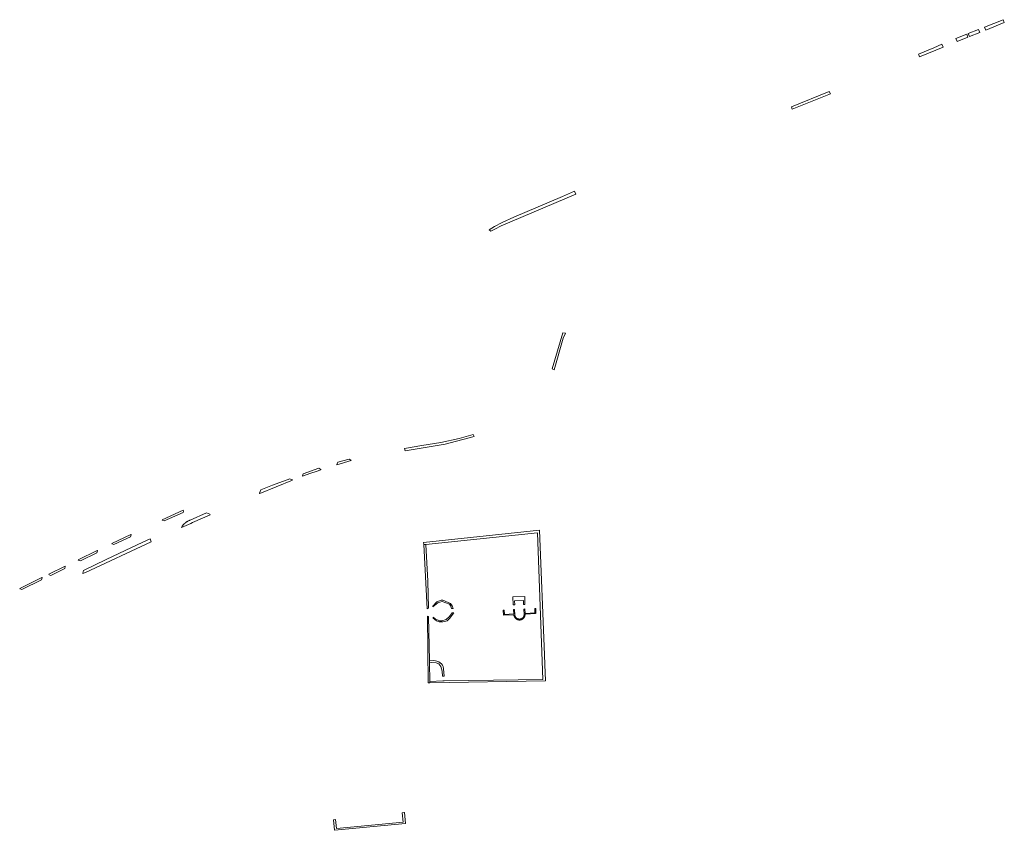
# Model space of a CAD drawing. Extents: x 212171 to 228808, y 571701 to 593093.
# Tile 14 of 97: x 225092 to 225631, y 579749 to 580194. Entities that reach past the tile are written whole.
import ezdxf

# ---------------------------------------------------------------- set-up
doc = ezdxf.new("R2010")
doc.units = 0
doc.layers.add('016 Alles planjaar 2023', color=72, linetype='Continuous', lineweight=20, true_color=0x1e90ff)

msp = doc.modelspace()

# ---------------------------------------------------------------- hatches: boundary and pattern name
at = {"layer": '016 Alles planjaar 2023', "true_color": 0x1e90ff}
h = msp.add_hatch(dxfattribs=at)
h.set_pattern_fill('DQ_CLEAR', color=72, style=0)
h.set_pattern_definition([])
h.paths.add_polyline_path([(225620.35, 580189.57), (225621.02, 580187.97), (225631.12, 580192.06), (225630.45, 580193.65), (225620.35, 580189.57)])
h = msp.add_hatch(dxfattribs=at)
h.set_pattern_fill('DQ_CLEAR', color=72, style=0)
h.set_pattern_definition([])
h.paths.add_polyline_path([(225611.38, 580186.03), (225612.05, 580184.35), (225617.73, 580186.64), (225617.03, 580188.31), (225611.38, 580186.03)])
h = msp.add_hatch(dxfattribs=at)
h.set_pattern_fill('DQ_CLEAR', color=72, style=0)
h.set_pattern_definition([])
h.paths.add_polyline_path([(225611.2, 580184), (225610.52, 580185.68), (225604.57, 580183.28), (225605.25, 580181.6), (225611.2, 580184)])
h = msp.add_hatch(dxfattribs=at)
h.set_pattern_fill('DQ_CLEAR', color=72, style=0)
h.set_pattern_definition([])
h.paths.add_polyline_path([(225584.11, 580174.76), (225584.3, 580174.31), (225584.71, 580173.3), (225597.62, 580178.52), (225596.94, 580180.14), (225592.56, 580178.27), (225584.11, 580174.76)])
h = msp.add_hatch(dxfattribs=at)
h.set_pattern_fill('DQ_CLEAR', color=72, style=0)
h.set_pattern_definition([])
h.paths.add_polyline_path([(225514.85, 580144.49), (225535.88, 580152.99), (225535.16, 580154.26), (225514.51, 580145.92), (225514.85, 580144.49)])
h = msp.add_hatch(dxfattribs=at)
h.set_pattern_fill('DQ_CLEAR', color=72, style=0)
h.set_pattern_definition([])
h.paths.add_polyline_path([(225395.51, 580099.52), (225388.94, 580096.62), (225362.39, 580085.38), (225356.04, 580082.36), (225351.8, 580080.27), (225348.91, 580078.46), (225349.72, 580077.63), (225351.92, 580078.86), (225355.45, 580080.54), (225396.41, 580097.96), (225395.51, 580099.52)])
h = msp.add_hatch(dxfattribs=at)
h.set_pattern_fill('DQ_CLEAR', color=72, style=0)
h.set_pattern_definition([])
h.paths.add_polyline_path([(225389.28, 580021.98), (225383.42, 580002.19), (225384.4, 580001.64), (225389.47, 580018.92), (225390.63, 580021.67), (225389.28, 580021.98)])
h = msp.add_hatch(dxfattribs=at)
h.set_pattern_fill('DQ_CLEAR', color=72, style=0)
h.set_pattern_definition([])
h.paths.add_polyline_path([(225302.51, 579958.55), (225302.73, 579957.22), (225324.7, 579960.9), (225340.7, 579965.11), (225340.15, 579966.09), (225332.46, 579964.02), (225322.32, 579961.76), (225311.99, 579960.17), (225302.51, 579958.55)])
h = msp.add_hatch(dxfattribs=at)
h.set_pattern_fill('DQ_CLEAR', color=72, style=0)
h.set_pattern_definition([])
h.paths.add_polyline_path([(225265.42, 579949.5), (225273.16, 579951.89), (225273.11, 579952.14), (225272.09, 579952.72), (225265.95, 579950.93), (225265.35, 579949.71), (225265.42, 579949.5)])
h = msp.add_hatch(dxfattribs=at)
h.set_pattern_fill('DQ_CLEAR', color=72, style=0)
h.set_pattern_definition([])
h.paths.add_polyline_path([(225246.96, 579944.61), (225246.46, 579943.45), (225246.54, 579943.25), (225251.11, 579944.96), (225253.95, 579945.96), (225256.65, 579946.81), (225256.57, 579947.06), (225255.44, 579947.64), (225246.96, 579944.61)])
h = msp.add_hatch(dxfattribs=at)
h.set_pattern_fill('DQ_CLEAR', color=72, style=0)
h.set_pattern_definition([])
h.paths.add_polyline_path([(225223.15, 579933.84), (225241.01, 579941.09), (225240.93, 579941.29), (225239.52, 579941.95), (225230.02, 579938.35), (225223.77, 579935.88), (225223.05, 579934.08), (225223.15, 579933.84)])
h = msp.add_hatch(dxfattribs=at)
h.set_pattern_fill('DQ_CLEAR', color=72, style=0)
h.set_pattern_definition([])
h.paths.add_polyline_path([(225181.07, 579923.43), (225181.31, 579924.1), (225181.07, 579924.6), (225169.67, 579919.39), (225169.77, 579919.14), (225170.82, 579918.75), (225181.07, 579923.43)])
h = msp.add_hatch(dxfattribs=at)
h.set_pattern_fill('DQ_CLEAR', color=72, style=0)
h.set_pattern_definition([])
h.paths.add_polyline_path([(225184.62, 579919.05), (225184.11, 579918.81), (225183.96, 579918.74), (225183.82, 579918.67), (225183.69, 579918.6), (225183.55, 579918.53), (225183.41, 579918.46), (225183.28, 579918.38), (225183.14, 579918.3), (225183.01, 579918.22), (225182.88, 579918.13), (225182.76, 579918.04), (225182.64, 579917.96), (225182.53, 579917.88), (225182.42, 579917.8), (225182.32, 579917.71), (225182.21, 579917.62), (225182.11, 579917.54), (225182, 579917.44), (225181.9, 579917.35), (225181.8, 579917.26), (225181.7, 579917.16), (225181.61, 579917.06), (225181.51, 579916.96), (225181.42, 579916.86), (225181.33, 579916.76), (225181.24, 579916.66), (225181.15, 579916.55), (225181.06, 579916.44), (225180.98, 579916.33), (225180.9, 579916.22), (225180.81, 579916.11), (225180.74, 579916), (225180.66, 579915.88), (225180.5, 579915.63), (225180.42, 579915.5), (225180.35, 579915.36), (225180.27, 579915.22), (225185.34, 579917.45), (225186.23, 579917.84), (225195.9, 579922.18), (225195.82, 579922.4), (225193.99, 579923.18), (225184.95, 579919.2), (225184.81, 579919.14), (225184.62, 579919.05)])
h = msp.add_hatch(dxfattribs=at)
h.set_pattern_fill('DQ_CLEAR', color=72, style=0)
h.set_pattern_definition([])
h.paths.add_polyline_path([(225316.34, 579830.02), (225379.76, 579831.04), (225379.41, 579840.05), (225379.13, 579845.42), (225376.33, 579913.78), (225312.88, 579907.04), (225312.95, 579905.85), (225314.06, 579905.92), (225375.34, 579912.34), (225378.23, 579831.91), (225324.18, 579831.07), (225323.48, 579831.05), (225316.33, 579830.79), (225316.34, 579830.02)])
h = msp.add_hatch(dxfattribs=at)
h.set_pattern_fill('DQ_CLEAR', color=72, style=0)
h.set_pattern_definition([])
h.paths.add_polyline_path([(225126.62, 579891.66), (225126.12, 579890.11), (225126.21, 579889.88), (225127.68, 579890.49), (225163.68, 579907.32), (225163.07, 579909.05), (225158.98, 579907.19), (225149.31, 579902.6), (225138.98, 579897.64), (225126.62, 579891.66)])
h = msp.add_hatch(dxfattribs=at)
h.set_pattern_fill('DQ_CLEAR', color=72, style=0)
h.set_pattern_definition([])
h.paths.add_polyline_path([(225143.19, 579905.79), (225152.28, 579910.1), (225152.64, 579911.13), (225152.53, 579911.35), (225142.05, 579906.37), (225142.16, 579906.15), (225143.19, 579905.79)])
h = msp.add_hatch(dxfattribs=at)
h.set_pattern_fill('DQ_CLEAR', color=72, style=0)
h.set_pattern_definition([])
h.paths.add_polyline_path([(225124.81, 579896.83), (225133.79, 579901.21), (225134.13, 579902.29), (225134.01, 579902.51), (225123.61, 579897.48), (225123.71, 579897.25), (225124.81, 579896.83)])
h = msp.add_hatch(dxfattribs=at)
h.set_pattern_fill('DQ_CLEAR', color=72, style=0)
h.set_pattern_definition([])
h.paths.add_polyline_path([(225314.91, 579870.65), (225315.58, 579870.92), (225315.26, 579885.79), (225314.06, 579905.92), (225312.95, 579905.85), (225314.91, 579870.65)])
h = msp.add_hatch(dxfattribs=at)
h.set_pattern_fill('DQ_CLEAR', color=72, style=0)
h.set_pattern_definition([])
h.paths.add_polyline_path([(225108.6, 579888.94), (225116.23, 579892.67), (225116.56, 579893.75), (225116.48, 579893.98), (225107.48, 579889.59), (225107.65, 579889.27), (225108.6, 579888.94)])
h = msp.add_hatch(dxfattribs=at)
h.set_pattern_fill('DQ_CLEAR', color=72, style=0)
h.set_pattern_definition([])
h.paths.add_polyline_path([(225091.57, 579881.8), (225091.76, 579881.63), (225092.79, 579881.22), (225103.54, 579886.5), (225103.89, 579887.58), (225103.77, 579887.81), (225091.57, 579881.8)])
h = msp.add_hatch(dxfattribs=at)
h.set_pattern_fill('DQ_CLEAR', color=72, style=0)
h.set_pattern_definition([])
h.paths.add_polyline_path([(225329.04, 579870.82), (225328.55, 579872.23), (225327.66, 579873.45), (225323.36, 579875.28), (225322.59, 579875.25), (225320.09, 579874.34), (225317.91, 579872.06), (225317.93, 579871.6), (225320.7, 579873.88), (225321.88, 579874.31), (225323.1, 579874.67), (225327.07, 579873.09), (225327.89, 579872.04), (225328.24, 579870.82), (225329.04, 579870.82)])
h = msp.add_hatch(dxfattribs=at)
h.set_pattern_fill('DQ_CLEAR', color=72, style=0)
h.set_pattern_definition([])
h.paths.add_polyline_path([(225368.45, 579873), (225368.33, 579877.29), (225361.89, 579877.16), (225362.03, 579872.71), (225362.84, 579872.74), (225362.78, 579874.98), (225367.68, 579875.12), (225367.73, 579872.96), (225368.45, 579873)])
h = msp.add_hatch(dxfattribs=at)
h.set_pattern_fill('DQ_CLEAR', color=72, style=0)
h.set_pattern_definition([])
h.paths.add_polyline_path([(225368.5, 579867.62), (225374.47, 579867.93), (225374.32, 579870.81), (225373.81, 579870.78), (225373.93, 579868.38), (225368.48, 579868.1), (225368.36, 579870.5), (225367.84, 579870.48), (225367.99, 579867.59), (225367.99, 579867.55), (225367.99, 579867.51), (225367.99, 579867.47), (225367.99, 579867.43), (225367.99, 579867.39), (225367.98, 579867.34), (225367.98, 579867.3), (225367.98, 579867.26), (225367.97, 579867.22), (225367.97, 579867.18), (225367.96, 579867.13), (225367.96, 579867.09), (225367.95, 579867.05), (225367.94, 579867.01), (225367.93, 579866.97), (225367.92, 579866.93), (225367.91, 579866.89), (225367.9, 579866.85), (225367.89, 579866.81), (225367.88, 579866.77), (225367.87, 579866.73), (225367.85, 579866.69), (225367.84, 579866.65), (225367.83, 579866.61), (225367.81, 579866.57), (225367.8, 579866.53), (225367.78, 579866.49), (225367.76, 579866.45), (225367.74, 579866.41), (225367.73, 579866.38), (225367.71, 579866.34), (225367.69, 579866.3), (225367.67, 579866.27), (225367.65, 579866.23), (225367.63, 579866.19), (225367.6, 579866.16), (225367.58, 579866.12), (225367.56, 579866.09), (225367.53, 579866.05), (225367.51, 579866.02), (225367.49, 579865.98), (225367.46, 579865.95), (225367.43, 579865.92), (225367.41, 579865.88), (225367.38, 579865.85), (225367.35, 579865.82), (225367.33, 579865.79), (225367.3, 579865.76), (225367.27, 579865.73), (225367.24, 579865.7), (225367.21, 579865.67), (225367.18, 579865.64), (225367.15, 579865.61), (225367.12, 579865.58), (225367.08, 579865.56), (225367.05, 579865.53), (225367.02, 579865.5), (225366.99, 579865.48), (225366.95, 579865.45), (225366.92, 579865.43), (225366.88, 579865.4), (225366.85, 579865.38), (225366.81, 579865.36), (225366.78, 579865.34), (225366.74, 579865.31), (225366.71, 579865.29), (225366.67, 579865.27), (225366.63, 579865.25), (225366.6, 579865.23), (225366.56, 579865.21), (225366.52, 579865.2), (225366.48, 579865.18), (225366.44, 579865.16), (225366.41, 579865.14), (225366.37, 579865.13), (225366.33, 579865.11), (225366.29, 579865.1), (225366.25, 579865.09), (225366.21, 579865.07), (225366.17, 579865.06), (225366.13, 579865.05), (225366.09, 579865.04), (225366.05, 579865.03), (225366.01, 579865.02), (225365.96, 579865.01), (225365.92, 579865), (225365.88, 579864.99), (225365.84, 579864.99), (225365.8, 579864.98), (225365.76, 579864.97), (225365.72, 579864.97), (225365.67, 579864.97), (225365.63, 579864.96), (225365.59, 579864.96), (225365.55, 579864.96), (225365.51, 579864.96), (225365.47, 579864.95), (225365.42, 579864.95), (225365.38, 579864.96), (225365.34, 579864.96), (225365.3, 579864.96), (225365.26, 579864.96), (225365.21, 579864.96), (225365.17, 579864.97), (225365.13, 579864.97), (225365.09, 579864.98), (225365.05, 579864.99), (225365.01, 579864.99), (225364.96, 579865), (225364.92, 579865.01), (225364.88, 579865.02), (225364.84, 579865.03), (225364.8, 579865.04), (225364.76, 579865.05), (225364.72, 579865.06), (225364.68, 579865.07), (225364.64, 579865.08), (225364.6, 579865.1), (225364.56, 579865.11), (225364.52, 579865.13), (225364.48, 579865.14), (225364.44, 579865.16), (225364.4, 579865.17), (225364.37, 579865.19), (225364.33, 579865.21), (225364.29, 579865.23), (225364.25, 579865.25), (225364.22, 579865.27), (225364.18, 579865.29), (225364.14, 579865.31), (225364.11, 579865.33), (225364.07, 579865.35), (225364.04, 579865.37), (225364, 579865.4), (225363.97, 579865.42), (225363.93, 579865.45), (225363.9, 579865.47), (225363.87, 579865.5), (225363.83, 579865.52), (225363.8, 579865.55), (225363.77, 579865.58), (225363.74, 579865.6), (225363.71, 579865.63), (225363.68, 579865.66), (225363.65, 579865.69), (225363.62, 579865.72), (225363.59, 579865.75), (225363.56, 579865.78), (225363.53, 579865.81), (225363.5, 579865.84), (225363.48, 579865.88), (225363.45, 579865.91), (225363.42, 579865.94), (225363.4, 579865.98), (225363.37, 579866.01), (225363.35, 579866.04), (225363.33, 579866.08), (225363.3, 579866.11), (225363.28, 579866.15), (225363.26, 579866.18), (225363.24, 579866.22), (225363.22, 579866.26), (225363.19, 579866.29), (225363.18, 579866.33), (225363.16, 579866.37), (225363.14, 579866.41), (225363.12, 579866.44), (225363.1, 579866.48), (225363.09, 579866.52), (225363.07, 579866.56), (225363.06, 579866.6), (225363.04, 579866.64), (225363.03, 579866.68), (225363.01, 579866.72), (225363, 579866.76), (225362.99, 579866.8), (225362.98, 579866.84), (225362.97, 579866.88), (225362.96, 579866.92), (225362.95, 579866.96), (225362.94, 579867), (225362.93, 579867.04), (225362.92, 579867.08), (225362.92, 579867.12), (225362.91, 579867.17), (225362.91, 579867.21), (225362.9, 579867.25), (225362.9, 579867.29), (225362.89, 579867.33), (225362.75, 579870.21), (225362.23, 579870.19), (225362.35, 579867.79), (225357.23, 579867.52), (225357.11, 579869.92), (225356.59, 579869.9), (225356.74, 579867.02), (225362.38, 579867.31), (225362.38, 579867.26), (225362.39, 579867.21), (225362.39, 579867.16), (225362.4, 579867.11), (225362.4, 579867.06), (225362.41, 579867.01), (225362.42, 579866.96), (225362.43, 579866.91), (225362.44, 579866.86), (225362.45, 579866.81), (225362.46, 579866.76), (225362.48, 579866.71), (225362.49, 579866.66), (225362.5, 579866.61), (225362.52, 579866.56), (225362.54, 579866.52), (225362.55, 579866.47), (225362.57, 579866.42), (225362.59, 579866.37), (225362.61, 579866.33), (225362.63, 579866.28), (225362.65, 579866.23), (225362.67, 579866.19), (225362.69, 579866.14), (225362.71, 579866.1), (225362.74, 579866.05), (225362.76, 579866.01), (225362.79, 579865.96), (225362.81, 579865.92), (225362.84, 579865.88), (225362.87, 579865.84), (225362.89, 579865.79), (225362.92, 579865.75), (225362.95, 579865.71), (225362.98, 579865.67), (225363.01, 579865.63), (225363.04, 579865.59), (225363.08, 579865.55), (225363.11, 579865.51), (225363.14, 579865.47), (225363.17, 579865.44), (225363.21, 579865.4), (225363.24, 579865.36), (225363.28, 579865.33), (225363.32, 579865.29), (225363.35, 579865.26), (225363.39, 579865.22), (225363.43, 579865.19), (225363.47, 579865.16), (225363.51, 579865.12), (225363.54, 579865.09), (225363.58, 579865.06), (225363.63, 579865.03), (225363.67, 579865), (225363.71, 579864.97), (225363.75, 579864.94), (225363.79, 579864.92), (225363.84, 579864.89), (225363.88, 579864.86), (225363.92, 579864.84), (225363.97, 579864.81), (225364.01, 579864.79), (225364.06, 579864.77), (225364.1, 579864.75), (225364.15, 579864.72), (225364.19, 579864.7), (225364.24, 579864.68), (225364.29, 579864.66), (225364.33, 579864.64), (225364.38, 579864.63), (225364.43, 579864.61), (225364.48, 579864.59), (225364.52, 579864.58), (225364.57, 579864.56), (225364.62, 579864.55), (225364.67, 579864.54), (225364.72, 579864.52), (225364.77, 579864.51), (225364.82, 579864.5), (225364.87, 579864.49), (225364.92, 579864.48), (225364.97, 579864.47), (225365.02, 579864.47), (225365.07, 579864.46), (225365.12, 579864.45), (225365.17, 579864.45), (225365.22, 579864.45), (225365.27, 579864.44), (225365.32, 579864.44), (225365.37, 579864.44), (225365.42, 579864.44), (225365.47, 579864.44), (225365.52, 579864.44), (225365.57, 579864.44), (225365.62, 579864.44), (225365.67, 579864.45), (225365.72, 579864.45), (225365.77, 579864.46), (225365.82, 579864.46), (225365.87, 579864.47), (225365.92, 579864.48), (225365.97, 579864.48), (225366.02, 579864.49), (225366.07, 579864.5), (225366.12, 579864.51), (225366.17, 579864.53), (225366.22, 579864.54), (225366.27, 579864.55), (225366.32, 579864.57), (225366.37, 579864.58), (225366.41, 579864.6), (225366.46, 579864.61), (225366.51, 579864.63), (225366.56, 579864.65), (225366.6, 579864.67), (225366.65, 579864.69), (225366.7, 579864.71), (225366.74, 579864.73), (225366.79, 579864.75), (225366.83, 579864.77), (225366.88, 579864.8), (225366.92, 579864.82), (225366.97, 579864.85), (225367.01, 579864.87), (225367.05, 579864.9), (225367.1, 579864.92), (225367.14, 579864.95), (225367.18, 579864.98), (225367.22, 579865.01), (225367.26, 579865.04), (225367.3, 579865.07), (225367.34, 579865.1), (225367.38, 579865.13), (225367.42, 579865.16), (225367.46, 579865.2), (225367.5, 579865.23), (225367.53, 579865.26), (225367.57, 579865.3), (225367.61, 579865.34), (225367.64, 579865.37), (225367.68, 579865.41), (225367.71, 579865.44), (225367.74, 579865.48), (225367.78, 579865.52), (225367.81, 579865.56), (225367.84, 579865.6), (225367.87, 579865.64), (225367.9, 579865.68), (225367.93, 579865.72), (225367.96, 579865.76), (225367.99, 579865.8), (225368.02, 579865.85), (225368.05, 579865.89), (225368.07, 579865.93), (225368.1, 579865.98), (225368.12, 579866.02), (225368.15, 579866.06), (225368.17, 579866.11), (225368.19, 579866.15), (225368.21, 579866.2), (225368.24, 579866.24), (225368.26, 579866.29), (225368.28, 579866.34), (225368.29, 579866.38), (225368.31, 579866.43), (225368.33, 579866.48), (225368.35, 579866.53), (225368.36, 579866.58), (225368.38, 579866.62), (225368.39, 579866.67), (225368.4, 579866.72), (225368.42, 579866.77), (225368.43, 579866.82), (225368.44, 579866.87), (225368.45, 579866.92), (225368.46, 579866.97), (225368.47, 579867.02), (225368.47, 579867.07), (225368.48, 579867.12), (225368.49, 579867.17), (225368.49, 579867.22), (225368.5, 579867.27), (225368.5, 579867.32), (225368.5, 579867.37), (225368.51, 579867.42), (225368.51, 579867.47), (225368.51, 579867.52), (225368.51, 579867.57), (225368.5, 579867.62)])
h = msp.add_hatch(dxfattribs=at)
h.set_pattern_fill('DQ_CLEAR', color=72, style=0)
h.set_pattern_definition([])
h.paths.add_polyline_path([(225316.19, 579842.11), (225315.67, 579866.38), (225314.97, 579866.48), (225315.43, 579830.01), (225316.34, 579830.02), (225316.33, 579830.79), (225316.2, 579840.98), (225316.19, 579842.11)])
h = msp.add_hatch(dxfattribs=at)
h.set_pattern_fill('DQ_CLEAR', color=72, style=0)
h.set_pattern_definition([])
h.paths.add_polyline_path([(225329.42, 579868.31), (225328.5, 579868.3), (225327.12, 579866.28), (225325.32, 579864.7), (225322.96, 579864.03), (225321.66, 579864.03), (225319.29, 579865.16), (225318.13, 579865.97), (225318.14, 579865.48), (225319.94, 579864.07), (225321.49, 579863.37), (225323.39, 579863.52), (225325.74, 579864.04), (225327.36, 579865.54), (225328.89, 579867.71), (225329.42, 579868.31)])
h = msp.add_hatch(dxfattribs=at)
h.set_pattern_fill('DQ_CLEAR', color=72, style=0)
h.set_pattern_definition([])
h.paths.add_polyline_path([(225316.2, 579840.98), (225317.4, 579841.19), (225319.72, 579841.03), (225321.28, 579840.39), (225322.34, 579838.9), (225323.13, 579836.43), (225323.31, 579833.59), (225324.13, 579833.61), (225324.08, 579835.75), (225323.9, 579837.64), (225323.68, 579838.96), (225323.33, 579839.71), (225322.73, 579840.4), (225322.02, 579840.97), (225321.2, 579841.5), (225320.18, 579841.9), (225319.39, 579842.13), (225318.59, 579842.27), (225316.19, 579842.11), (225316.2, 579840.98)])
h = msp.add_hatch(dxfattribs=at)
h.set_pattern_fill('DQ_CLEAR', color=72, style=0)
h.set_pattern_definition([])
h.paths.add_polyline_path([(225302.36, 579758.84), (225302.28, 579758.84), (225301.2, 579758.77), (225301.78, 579753.67), (225265.14, 579750.11), (225264.56, 579755.06), (225263.49, 579754.92), (225264.03, 579749.11), (225303.04, 579752.87), (225302.36, 579758.84)])

# ---------------------------------------------------------------- linework, layer by layer
at = {"layer": '016 Alles planjaar 2023', "color": 14, "true_color": 0x004000}
for points in [[(225620.35, 580189.57), (225621.02, 580187.97), (225631.12, 580192.06), (225630.45, 580193.65), (225620.35, 580189.57)], [(225611.38, 580186.03), (225612.05, 580184.35), (225617.73, 580186.64), (225617.03, 580188.31), (225611.38, 580186.03)], [(225611.2, 580184), (225610.52, 580185.68), (225604.57, 580183.28), (225605.25, 580181.6), (225611.2, 580184)], [(225584.11, 580174.76), (225584.3, 580174.31), (225584.71, 580173.3), (225597.62, 580178.52), (225596.94, 580180.14), (225592.56, 580178.27), (225584.11, 580174.76)], [(225514.85, 580144.49), (225535.88, 580152.99), (225535.16, 580154.26), (225514.51, 580145.92), (225514.85, 580144.49)], [(225395.51, 580099.52), (225388.94, 580096.62), (225362.39, 580085.38), (225356.04, 580082.36), (225351.8, 580080.27), (225348.91, 580078.46), (225349.72, 580077.63), (225351.92, 580078.86), (225355.45, 580080.54), (225396.41, 580097.96), (225395.51, 580099.52)], [(225389.28, 580021.98), (225383.42, 580002.19), (225384.4, 580001.64), (225389.47, 580018.92), (225390.63, 580021.67), (225389.28, 580021.98)], [(225302.51, 579958.55), (225302.73, 579957.22), (225324.7, 579960.9), (225340.7, 579965.11), (225340.15, 579966.09), (225332.46, 579964.02), (225322.32, 579961.76), (225311.99, 579960.17), (225302.51, 579958.55)], [(225265.42, 579949.5), (225273.16, 579951.89), (225273.11, 579952.14), (225272.09, 579952.72), (225265.95, 579950.93), (225265.35, 579949.71), (225265.42, 579949.5)], [(225246.96, 579944.61), (225246.46, 579943.45), (225246.54, 579943.25), (225251.11, 579944.96), (225253.95, 579945.96), (225256.65, 579946.81), (225256.57, 579947.06), (225255.44, 579947.64), (225246.96, 579944.61)], [(225223.15, 579933.84), (225241.01, 579941.09), (225240.93, 579941.29), (225239.52, 579941.95), (225230.02, 579938.35), (225223.77, 579935.88), (225223.05, 579934.08), (225223.15, 579933.84)], [(225181.07, 579923.43), (225181.31, 579924.1), (225181.07, 579924.6), (225169.67, 579919.39), (225169.77, 579919.14), (225170.82, 579918.75), (225181.07, 579923.43)], [(225184.62, 579919.05), (225184.11, 579918.81), (225183.96, 579918.74), (225183.82, 579918.67), (225183.69, 579918.6), (225183.55, 579918.53), (225183.41, 579918.46), (225183.28, 579918.38), (225183.14, 579918.3), (225183.01, 579918.22), (225182.88, 579918.13), (225182.76, 579918.04), (225182.64, 579917.96), (225182.53, 579917.88), (225182.42, 579917.8), (225182.32, 579917.71), (225182.21, 579917.62), (225182.11, 579917.54), (225182, 579917.44), (225181.9, 579917.35), (225181.8, 579917.26), (225181.7, 579917.16), (225181.61, 579917.06), (225181.51, 579916.96), (225181.42, 579916.86), (225181.33, 579916.76), (225181.24, 579916.66), (225181.15, 579916.55), (225181.06, 579916.44), (225180.98, 579916.33), (225180.9, 579916.22), (225180.81, 579916.11), (225180.74, 579916), (225180.66, 579915.88), (225180.5, 579915.63), (225180.42, 579915.5), (225180.35, 579915.36), (225180.27, 579915.22), (225185.34, 579917.45), (225186.23, 579917.84), (225195.9, 579922.18), (225195.82, 579922.4), (225193.99, 579923.18), (225184.95, 579919.2), (225184.81, 579919.14), (225184.62, 579919.05)], [(225316.34, 579830.02), (225379.76, 579831.04), (225379.41, 579840.05), (225379.13, 579845.42), (225376.33, 579913.78), (225312.88, 579907.04), (225312.95, 579905.85), (225314.06, 579905.92), (225375.34, 579912.34), (225378.23, 579831.91), (225324.18, 579831.07), (225323.48, 579831.05), (225316.33, 579830.79), (225316.34, 579830.02)], [(225126.62, 579891.66), (225126.12, 579890.11), (225126.21, 579889.88), (225127.68, 579890.49), (225163.68, 579907.32), (225163.07, 579909.05), (225158.98, 579907.19), (225149.31, 579902.6), (225138.98, 579897.64), (225126.62, 579891.66)], [(225143.19, 579905.79), (225152.28, 579910.1), (225152.64, 579911.13), (225152.53, 579911.35), (225142.05, 579906.37), (225142.16, 579906.15), (225143.19, 579905.79)], [(225124.81, 579896.83), (225133.79, 579901.21), (225134.13, 579902.29), (225134.01, 579902.51), (225123.61, 579897.48), (225123.71, 579897.25), (225124.81, 579896.83)], [(225314.91, 579870.65), (225315.58, 579870.92), (225315.26, 579885.79), (225314.06, 579905.92), (225312.95, 579905.85), (225314.91, 579870.65)], [(225108.6, 579888.94), (225116.23, 579892.67), (225116.56, 579893.75), (225116.48, 579893.98), (225107.48, 579889.59), (225107.65, 579889.27), (225108.6, 579888.94)], [(225091.57, 579881.8), (225091.76, 579881.63), (225092.79, 579881.22), (225103.54, 579886.5), (225103.89, 579887.58), (225103.77, 579887.81), (225091.57, 579881.8)], [(225329.04, 579870.82), (225328.55, 579872.23), (225327.66, 579873.45), (225323.36, 579875.28), (225322.59, 579875.25), (225320.09, 579874.34), (225317.91, 579872.06), (225317.93, 579871.6), (225320.7, 579873.88), (225321.88, 579874.31), (225323.1, 579874.67), (225327.07, 579873.09), (225327.89, 579872.04), (225328.24, 579870.82), (225329.04, 579870.82)], [(225368.45, 579873), (225368.33, 579877.29), (225361.89, 579877.16), (225362.03, 579872.71), (225362.84, 579872.74), (225362.78, 579874.98), (225367.68, 579875.12), (225367.73, 579872.96), (225368.45, 579873)], [(225368.5, 579867.62), (225374.47, 579867.93), (225374.32, 579870.81), (225373.81, 579870.78), (225373.93, 579868.38), (225368.48, 579868.1), (225368.36, 579870.5), (225367.84, 579870.48), (225367.99, 579867.59), (225367.99, 579867.55), (225367.99, 579867.51), (225367.99, 579867.47), (225367.99, 579867.43), (225367.99, 579867.39), (225367.98, 579867.34), (225367.98, 579867.3), (225367.98, 579867.26), (225367.97, 579867.22), (225367.97, 579867.18), (225367.96, 579867.13), (225367.96, 579867.09), (225367.95, 579867.05), (225367.94, 579867.01), (225367.93, 579866.97), (225367.92, 579866.93), (225367.91, 579866.89), (225367.9, 579866.85), (225367.89, 579866.81), (225367.88, 579866.77), (225367.87, 579866.73), (225367.85, 579866.69), (225367.84, 579866.65), (225367.83, 579866.61), (225367.81, 579866.57), (225367.8, 579866.53), (225367.78, 579866.49), (225367.76, 579866.45), (225367.74, 579866.41), (225367.73, 579866.38), (225367.71, 579866.34), (225367.69, 579866.3), (225367.67, 579866.27), (225367.65, 579866.23), (225367.63, 579866.19), (225367.6, 579866.16), (225367.58, 579866.12), (225367.56, 579866.09), (225367.53, 579866.05), (225367.51, 579866.02), (225367.49, 579865.98), (225367.46, 579865.95), (225367.43, 579865.92), (225367.41, 579865.88), (225367.38, 579865.85), (225367.35, 579865.82), (225367.33, 579865.79), (225367.3, 579865.76), (225367.27, 579865.73), (225367.24, 579865.7), (225367.21, 579865.67), (225367.18, 579865.64), (225367.15, 579865.61), (225367.12, 579865.58), (225367.08, 579865.56), (225367.05, 579865.53), (225367.02, 579865.5), (225366.99, 579865.48), (225366.95, 579865.45), (225366.92, 579865.43), (225366.88, 579865.4), (225366.85, 579865.38), (225366.81, 579865.36), (225366.78, 579865.34), (225366.74, 579865.31), (225366.71, 579865.29), (225366.67, 579865.27), (225366.63, 579865.25), (225366.6, 579865.23), (225366.56, 579865.21), (225366.52, 579865.2), (225366.48, 579865.18), (225366.44, 579865.16), (225366.41, 579865.14), (225366.37, 579865.13), (225366.33, 579865.11), (225366.29, 579865.1), (225366.25, 579865.09), (225366.21, 579865.07), (225366.17, 579865.06), (225366.13, 579865.05), (225366.09, 579865.04), (225366.05, 579865.03), (225366.01, 579865.02), (225365.96, 579865.01), (225365.92, 579865), (225365.88, 579864.99), (225365.84, 579864.99), (225365.8, 579864.98), (225365.76, 579864.97), (225365.72, 579864.97), (225365.67, 579864.97), (225365.63, 579864.96), (225365.59, 579864.96), (225365.55, 579864.96), (225365.51, 579864.96), (225365.47, 579864.95), (225365.42, 579864.95), (225365.38, 579864.96), (225365.34, 579864.96), (225365.3, 579864.96), (225365.26, 579864.96), (225365.21, 579864.96), (225365.17, 579864.97), (225365.13, 579864.97), (225365.09, 579864.98), (225365.05, 579864.99), (225365.01, 579864.99), (225364.96, 579865), (225364.92, 579865.01), (225364.88, 579865.02), (225364.84, 579865.03), (225364.8, 579865.04), (225364.76, 579865.05), (225364.72, 579865.06), (225364.68, 579865.07), (225364.64, 579865.08), (225364.6, 579865.1), (225364.56, 579865.11), (225364.52, 579865.13), (225364.48, 579865.14), (225364.44, 579865.16), (225364.4, 579865.17), (225364.37, 579865.19), (225364.33, 579865.21), (225364.29, 579865.23), (225364.25, 579865.25), (225364.22, 579865.27), (225364.18, 579865.29), (225364.14, 579865.31), (225364.11, 579865.33), (225364.07, 579865.35), (225364.04, 579865.37), (225364, 579865.4), (225363.97, 579865.42), (225363.93, 579865.45), (225363.9, 579865.47), (225363.87, 579865.5), (225363.83, 579865.52), (225363.8, 579865.55), (225363.77, 579865.58), (225363.74, 579865.6), (225363.71, 579865.63), (225363.68, 579865.66), (225363.65, 579865.69), (225363.62, 579865.72), (225363.59, 579865.75), (225363.56, 579865.78), (225363.53, 579865.81), (225363.5, 579865.84), (225363.48, 579865.88), (225363.45, 579865.91), (225363.42, 579865.94), (225363.4, 579865.98), (225363.37, 579866.01), (225363.35, 579866.04), (225363.33, 579866.08), (225363.3, 579866.11), (225363.28, 579866.15), (225363.26, 579866.18), (225363.24, 579866.22), (225363.22, 579866.26), (225363.19, 579866.29), (225363.18, 579866.33), (225363.16, 579866.37), (225363.14, 579866.41), (225363.12, 579866.44), (225363.1, 579866.48), (225363.09, 579866.52), (225363.07, 579866.56), (225363.06, 579866.6), (225363.04, 579866.64), (225363.03, 579866.68), (225363.01, 579866.72), (225363, 579866.76), (225362.99, 579866.8), (225362.98, 579866.84), (225362.97, 579866.88), (225362.96, 579866.92), (225362.95, 579866.96), (225362.94, 579867), (225362.93, 579867.04), (225362.92, 579867.08), (225362.92, 579867.12), (225362.91, 579867.17), (225362.91, 579867.21), (225362.9, 579867.25), (225362.9, 579867.29), (225362.89, 579867.33), (225362.75, 579870.21), (225362.23, 579870.19), (225362.35, 579867.79), (225357.23, 579867.52), (225357.11, 579869.92), (225356.59, 579869.9), (225356.74, 579867.02), (225362.38, 579867.31), (225362.38, 579867.26), (225362.39, 579867.21), (225362.39, 579867.16), (225362.4, 579867.11), (225362.4, 579867.06), (225362.41, 579867.01), (225362.42, 579866.96), (225362.43, 579866.91), (225362.44, 579866.86), (225362.45, 579866.81), (225362.46, 579866.76), (225362.48, 579866.71), (225362.49, 579866.66), (225362.5, 579866.61), (225362.52, 579866.56), (225362.54, 579866.52), (225362.55, 579866.47), (225362.57, 579866.42), (225362.59, 579866.37), (225362.61, 579866.33), (225362.63, 579866.28), (225362.65, 579866.23), (225362.67, 579866.19), (225362.69, 579866.14), (225362.71, 579866.1), (225362.74, 579866.05), (225362.76, 579866.01), (225362.79, 579865.96), (225362.81, 579865.92), (225362.84, 579865.88), (225362.87, 579865.84), (225362.89, 579865.79), (225362.92, 579865.75), (225362.95, 579865.71), (225362.98, 579865.67), (225363.01, 579865.63), (225363.04, 579865.59), (225363.08, 579865.55), (225363.11, 579865.51), (225363.14, 579865.47), (225363.17, 579865.44), (225363.21, 579865.4), (225363.24, 579865.36), (225363.28, 579865.33), (225363.32, 579865.29), (225363.35, 579865.26), (225363.39, 579865.22), (225363.43, 579865.19), (225363.47, 579865.16), (225363.51, 579865.12), (225363.54, 579865.09), (225363.58, 579865.06), (225363.63, 579865.03), (225363.67, 579865), (225363.71, 579864.97), (225363.75, 579864.94), (225363.79, 579864.92), (225363.84, 579864.89), (225363.88, 579864.86), (225363.92, 579864.84), (225363.97, 579864.81), (225364.01, 579864.79), (225364.06, 579864.77), (225364.1, 579864.75), (225364.15, 579864.72), (225364.19, 579864.7), (225364.24, 579864.68), (225364.29, 579864.66), (225364.33, 579864.64), (225364.38, 579864.63), (225364.43, 579864.61), (225364.48, 579864.59), (225364.52, 579864.58), (225364.57, 579864.56), (225364.62, 579864.55), (225364.67, 579864.54), (225364.72, 579864.52), (225364.77, 579864.51), (225364.82, 579864.5), (225364.87, 579864.49), (225364.92, 579864.48), (225364.97, 579864.47), (225365.02, 579864.47), (225365.07, 579864.46), (225365.12, 579864.45), (225365.17, 579864.45), (225365.22, 579864.45), (225365.27, 579864.44), (225365.32, 579864.44), (225365.37, 579864.44), (225365.42, 579864.44), (225365.47, 579864.44), (225365.52, 579864.44), (225365.57, 579864.44), (225365.62, 579864.44), (225365.67, 579864.45), (225365.72, 579864.45), (225365.77, 579864.46), (225365.82, 579864.46), (225365.87, 579864.47), (225365.92, 579864.48), (225365.97, 579864.48), (225366.02, 579864.49), (225366.07, 579864.5), (225366.12, 579864.51), (225366.17, 579864.53), (225366.22, 579864.54), (225366.27, 579864.55), (225366.32, 579864.57), (225366.37, 579864.58), (225366.41, 579864.6), (225366.46, 579864.61), (225366.51, 579864.63), (225366.56, 579864.65), (225366.6, 579864.67), (225366.65, 579864.69), (225366.7, 579864.71), (225366.74, 579864.73), (225366.79, 579864.75), (225366.83, 579864.77), (225366.88, 579864.8), (225366.92, 579864.82), (225366.97, 579864.85), (225367.01, 579864.87), (225367.05, 579864.9), (225367.1, 579864.92), (225367.14, 579864.95), (225367.18, 579864.98), (225367.22, 579865.01), (225367.26, 579865.04), (225367.3, 579865.07), (225367.34, 579865.1), (225367.38, 579865.13), (225367.42, 579865.16), (225367.46, 579865.2), (225367.5, 579865.23), (225367.53, 579865.26), (225367.57, 579865.3), (225367.61, 579865.34), (225367.64, 579865.37), (225367.68, 579865.41), (225367.71, 579865.44), (225367.74, 579865.48), (225367.78, 579865.52), (225367.81, 579865.56), (225367.84, 579865.6), (225367.87, 579865.64), (225367.9, 579865.68), (225367.93, 579865.72), (225367.96, 579865.76), (225367.99, 579865.8), (225368.02, 579865.85), (225368.05, 579865.89), (225368.07, 579865.93), (225368.1, 579865.98), (225368.12, 579866.02), (225368.15, 579866.06), (225368.17, 579866.11), (225368.19, 579866.15), (225368.21, 579866.2), (225368.24, 579866.24), (225368.26, 579866.29), (225368.28, 579866.34), (225368.29, 579866.38), (225368.31, 579866.43), (225368.33, 579866.48), (225368.35, 579866.53), (225368.36, 579866.58), (225368.38, 579866.62), (225368.39, 579866.67), (225368.4, 579866.72), (225368.42, 579866.77), (225368.43, 579866.82), (225368.44, 579866.87), (225368.45, 579866.92), (225368.46, 579866.97), (225368.47, 579867.02), (225368.47, 579867.07), (225368.48, 579867.12), (225368.49, 579867.17), (225368.49, 579867.22), (225368.5, 579867.27), (225368.5, 579867.32), (225368.5, 579867.37), (225368.51, 579867.42), (225368.51, 579867.47), (225368.51, 579867.52), (225368.51, 579867.57), (225368.5, 579867.62)], [(225316.19, 579842.11), (225315.67, 579866.38), (225314.97, 579866.48), (225315.43, 579830.01), (225316.34, 579830.02), (225316.33, 579830.79), (225316.2, 579840.98), (225316.19, 579842.11)], [(225329.42, 579868.31), (225328.5, 579868.3), (225327.12, 579866.28), (225325.32, 579864.7), (225322.96, 579864.03), (225321.66, 579864.03), (225319.29, 579865.16), (225318.13, 579865.97), (225318.14, 579865.48), (225319.94, 579864.07), (225321.49, 579863.37), (225323.39, 579863.52), (225325.74, 579864.04), (225327.36, 579865.54), (225328.89, 579867.71), (225329.42, 579868.31)], [(225316.2, 579840.98), (225317.4, 579841.19), (225319.72, 579841.03), (225321.28, 579840.39), (225322.34, 579838.9), (225323.13, 579836.43), (225323.31, 579833.59), (225324.13, 579833.61), (225324.08, 579835.75), (225323.9, 579837.64), (225323.68, 579838.96), (225323.33, 579839.71), (225322.73, 579840.4), (225322.02, 579840.97), (225321.2, 579841.5), (225320.18, 579841.9), (225319.39, 579842.13), (225318.59, 579842.27), (225316.19, 579842.11), (225316.2, 579840.98)], [(225302.36, 579758.84), (225302.28, 579758.84), (225301.2, 579758.77), (225301.78, 579753.67), (225265.14, 579750.11), (225264.56, 579755.06), (225263.49, 579754.92), (225264.03, 579749.11), (225303.04, 579752.87), (225302.36, 579758.84)]]:
    msp.add_lwpolyline(points, close=True, dxfattribs=at)

doc.saveas('drawing.dxf')
